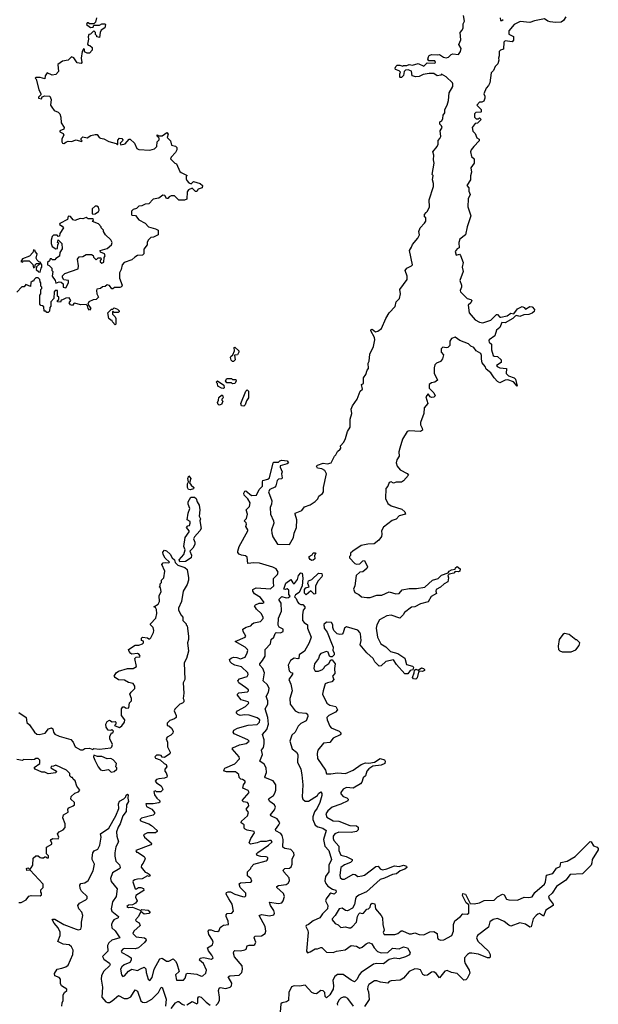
# Model space of a CAD drawing. Extents: x 2601477 to 2753313, y 449408 to 581029.
# Tile 24 of 203: x 2639281 to 2644457, y 480380 to 489188. Entities that reach past the tile are written whole.
import ezdxf

# ---------------------------------------------------------------- set-up
doc = ezdxf.new("R2010")
doc.units = 0

msp = doc.modelspace()

# ---------------------------------------------------------------- linework, layer by layer
at = {"layer": '0CON05XD'}
for points in [[(2639967.5, 489205), (2639960, 489165), (2639945, 489150), (2639905, 489150), (2639895, 489160), (2639885, 489160), (2639880, 489145), (2639915, 489120), (2639938.3, 489121.7), (2639945, 489140), (2639995, 489140), (2640015, 489150), (2640045, 489150), (2640050, 489145), (2640042.5, 489115), (2640010, 489095), (2640000, 489075), (2639995, 489030), (2639970, 489035), (2639970, 489045), (2639960, 489055), (2639960, 489075), (2639945, 489090), (2639915, 489060), (2639900, 489055), (2639892.5, 489035), (2639897.5, 489015), (2639888.3, 488968.3), (2639895, 488960), (2639908.3, 488958.3), (2639928.3, 488938.3), (2639930, 488915), (2639905, 488890), (2639885, 488890), (2639861.7, 488901.7), (2639860, 488925), (2639851.7, 488928.3), (2639840, 488905), (2639832.5, 488845), (2639836.7, 488805), (2639830, 488795), (2639795, 488802.5), (2639766.4, 488846.4), (2639745, 488857.5), (2639715, 488827.5), (2639665, 488817.5), (2639621.7, 488788.3), (2639627.5, 488725), (2639605, 488697.5), (2639570.7, 488690.7), (2639528.3, 488711.7), (2639510, 488685), (2639505, 488660), (2639465, 488672.5), (2639425, 488670), (2639420, 488665), (2639427.5, 488657.5), (2639452.5, 488565), (2639470, 488525), (2639470, 488515), (2639450, 488495), (2639450, 488485), (2639475, 488480), (2639481.7, 488498.3), (2639505, 488507.5), (2639550, 488505), (2639562.5, 488475), (2639557.5, 488425), (2639567.5, 488405), (2639590, 488375), (2639625, 488360), (2639640, 488345), (2639650, 488315), (2639653.3, 488265), (2639680, 488225), (2639675, 488210), (2639640, 488195), (2639640, 488185), (2639669.3, 488169.3), (2639677.5, 488155), (2639658.3, 488121.7), (2639657.5, 488095), (2639665, 488082.5), (2639675, 488080), (2639700, 488095), (2639715, 488102.5), (2639745, 488100), (2639785, 488112.5), (2639835, 488100), (2639840, 488105), (2639830, 488115), (2639830, 488125), (2639845, 488140), (2639885, 488132.5), (2639918.3, 488151.7), (2639955, 488162.5), (2639975, 488160), (2639993.3, 488133.3), (2640005, 488127.5), (2640035, 488122.5), (2640078.3, 488098.3), (2640145, 488080), (2640155, 488070), (2640160, 488075), (2640158.3, 488111.7), (2640175, 488127.5), (2640195, 488126.7), (2640202.5, 488115), (2640200, 488105), (2640180, 488085), (2640185, 488070), (2640225, 488077.5), (2640261.2, 488118.8), (2640269.3, 488119.3), (2640306.7, 488085), (2640330, 488035), (2640348.3, 488028.3), (2640445, 488020), (2640487, 488033), (2640507, 488053), (2640510, 488095), (2640530, 488115), (2640528.3, 488128.3), (2640510, 488145), (2640511.7, 488158.3), (2640525, 488150), (2640555, 488150), (2640598.3, 488178.3), (2640610, 488165), (2640600, 488135), (2640630, 488105), (2640640, 488065), (2640675, 488057.5), (2640687.5, 488045), (2640686.4, 488023.6), (2640675, 488000), (2640635, 487960), (2640630, 487945), (2640670, 487905), (2640685, 487900), (2640715, 487830), (2640725, 487820), (2640780, 487795), (2640770, 487785), (2640770, 487765), (2640775, 487750), (2640795, 487727.5), (2640815, 487720), (2640835, 487740), (2640895, 487723.3), (2640916.2, 487705), (2640913.3, 487685), (2640877, 487673), (2640865, 487650), (2640855, 487650), (2640825, 487680), (2640792.5, 487665), (2640780.7, 487649.3), (2640776.6, 487583.4), (2640755, 487573.1), (2640724.1, 487574.1), (2640704.3, 487574.3), (2640665, 487612.5), (2640635, 487613.8), (2640617.5, 487605), (2640605, 487590), (2640595, 487590), (2640580, 487615), (2640562.5, 487617.5), (2640525, 487592.5), (2640475, 487582.5), (2640435, 487540), (2640405, 487537.5), (2640375, 487522.5), (2640348.3, 487521.7), (2640325, 487500), (2640295, 487490), (2640280, 487475), (2640280, 487445), (2640285, 487440), (2640316.2, 487436.2), (2640347, 487397), (2640405, 487367.5), (2640433.9, 487333.9), (2640495, 487318.8), (2640520, 487305), (2640520, 487265), (2640477, 487243), (2640455, 487240), (2640430, 487215), (2640420, 487195), (2640420, 487175), (2640392.5, 487135), (2640392.5, 487095), (2640378.8, 487081.2), (2640335, 487077.5), (2640310, 487065), (2640285, 487040), (2640215, 487017.5), (2640197.5, 486995), (2640188.8, 486955), (2640173.8, 486925), (2640173.3, 486875), (2640196.7, 486815), (2640191.7, 486798.3), (2640177.7, 486792.3), (2640128.3, 486791.7), (2640115, 486780), (2640105, 486780), (2640085, 486810), (2640062.5, 486817.5), (2640045, 486802.5), (2640021.7, 486798.3), (2640005, 486782.5), (2639971.7, 486778.3), (2639967.5, 486765), (2639971.2, 486735), (2639987.5, 486705), (2639965.9, 486684.1), (2639938.3, 486681.7), (2639900, 486665), (2639890, 486645), (2639917.5, 486605), (2639905, 486590), (2639892.5, 486605), (2639888.3, 486628.3), (2639875, 486640), (2639825, 486637.5), (2639775, 486652.5), (2639765, 486650), (2639755, 486632.5), (2639735, 486637.5), (2639722.5, 486655), (2639740, 486675), (2639725, 486700), (2639693, 486697), (2639665, 486682.5)], [(2644166.2, 489215), (2644145, 489181.2), (2644125, 489166), (2644075, 489162.9), (2644025, 489167.8), (2644004.5, 489174.5), (2643975, 489196.2), (2643885, 489178.6), (2643845, 489164.3), (2643757.1, 489172.9), (2643703.8, 489145), (2643655, 489087.5), (2643655, 489060), (2643698.3, 489038.3), (2643697.5, 489005), (2643685, 488990), (2643625, 489000), (2643611.7, 488988.3), (2643610, 488925), (2643583.3, 488916.7), (2643570, 488905), (2643570, 488865), (2643562.5, 488845), (2643567.5, 488825), (2643557, 488793), (2643535, 488770), (2643520, 488735), (2643498.3, 488711.7), (2643487.5, 488625), (2643475, 488600), (2643452.5, 488575), (2643432.5, 488525), (2643442.5, 488505), (2643442.5, 488485), (2643431.7, 488458.3), (2643415, 488450), (2643395, 488450), (2643370, 488425), (2643410, 488385), (2643410, 488365), (2643405, 488360), (2643361.7, 488358.3), (2643350, 488345), (2643350, 488315), (2643365, 488300), (2643385, 488300), (2643395, 488310), (2643410, 488295), (2643377, 488263), (2643355, 488260), (2643327.5, 488225), (2643335, 488190), (2643355, 488170), (2643370.7, 488130.7), (2643390, 488120), (2643392.5, 488105), (2643342.5, 488055), (2643320, 488025), (2643313.8, 488006.2), (2643323.8, 487963.8), (2643346.7, 487945), (2643347.5, 487905), (2643317, 487863), (2643321.2, 487825), (2643313, 487793), (2643313, 487757), (2643280, 487705), (2643300, 487685), (2643297.5, 487655), (2643310, 487625), (2643291.2, 487585), (2643290, 487515), (2643317.5, 487435), (2643283.6, 487336.4), (2643267.5, 487265), (2643217.5, 487225), (2643210, 487195), (2643211.7, 487148.3), (2643195, 487140), (2643177.5, 487115), (2643185, 487082.5), (2643215, 487090), (2643225, 487080), (2643248, 487015), (2643240, 486975), (2643247.5, 486935), (2643216.7, 486855), (2643233.3, 486815), (2643233.3, 486795), (2643220, 486765), (2643225, 486752.5), (2643283.8, 486693.8), (2643315, 486686.7), (2643326.2, 486676.2), (2643317.5, 486655), (2643292.5, 486635), (2643302.5, 486565), (2643355, 486502.5), (2643395, 486482.5), (2643425, 486477.5), (2643495, 486501.2), (2643545, 486552.5), (2643555, 486550), (2643575, 486527.5), (2643585, 486527.5), (2643640, 486540), (2643675, 486563.8), (2643701.7, 486558.3), (2643735, 486603.3), (2643775, 486622.5), (2643792.5, 486615), (2643805, 486597.5), (2643845, 486621.4), (2643865, 486619.2), (2643885.9, 486595.9), (2643881.7, 486578.3), (2643865, 486564.3), (2643835, 486552.5), (2643790.7, 486549.3), (2643755.9, 486534.1), (2643725, 486542.5), (2643712.5, 486535), (2643692.5, 486515), (2643625, 486477.5), (2643595, 486480), (2643576.2, 486433.8), (2643545, 486410), (2643530.7, 486359.3), (2643480, 486325), (2643477.5, 486315), (2643480, 486305), (2643500, 486285), (2643500, 486235), (2643517.5, 486185), (2643525, 486177.5), (2643556.1, 486176.1), (2643587.5, 486145), (2643587, 486123), (2643547.5, 486095), (2643552.5, 486085), (2643575, 486074), (2643635, 486067.5), (2643632.5, 486022.5), (2643653, 486003), (2643703.6, 485983.6), (2643715, 485972.5), (2643730, 485910), (2643698.3, 485948.3), (2643646.4, 485966.4), (2643625, 485964.2), (2643575, 485940.8), (2643555, 485950.8), (2643524, 485985), (2643495, 486030), (2643455, 486063.3), (2643445, 486086.2), (2643418.8, 486118.8), (2643411.2, 486151.2), (2643413.3, 486185), (2643405, 486202.5), (2643365, 486227.5), (2643342.5, 486255), (2643317, 486267), (2643295, 486287.5), (2643218.3, 486318.3), (2643175, 486347.5), (2643143.3, 486336.7), (2643128.3, 486311.7), (2643130, 486275), (2643110, 486255), (2643095, 486252.5), (2643065, 486260), (2643050, 486245), (2643050, 486215), (2643071.7, 486191.7), (2643062.5, 486155), (2643045, 486130), (2643010, 486115), (2642995, 486100), (2642987.5, 486075), (2642987.5, 486025), (2643017, 485963), (2642995, 485946.7), (2642965, 485940), (2642942.5, 485925), (2642943.6, 485893.6), (2642985, 485850), (2642996, 485825), (2642985, 485811.2), (2642965, 485810), (2642952.5, 485815), (2642935, 485840), (2642912.5, 485815), (2642932.5, 485755), (2642900, 485715), (2642896.7, 485665), (2642866.7, 485585), (2642866.2, 485565), (2642881.2, 485535), (2642883.3, 485515), (2642865, 485503.8), (2642765, 485510), (2642747, 485503), (2642706.7, 485435), (2642680, 485355), (2642673.6, 485323.6), (2642676.4, 485283.6), (2642655, 485250), (2642650, 485225), (2642656.7, 485195), (2642685, 485161.2), (2642748.3, 485128.3), (2642760, 485115), (2642715.7, 485064.3), (2642695, 485050), (2642649.3, 485050.7), (2642625, 485042.5), (2642605, 485053.3), (2642585, 485047.5), (2642573.3, 485015), (2642556.7, 484995), (2642552, 484905), (2642575, 484860), (2642605, 484838.8), (2642698.9, 484808.9), (2642727.5, 484785), (2642732.5, 484765), (2642675, 484748.8), (2642648.3, 484721.7), (2642611.7, 484708.3), (2642535, 484647.5), (2642516.7, 484615), (2642521.2, 484585), (2642516.2, 484563.8), (2642495, 484532.5), (2642450.7, 484499.3), (2642395, 484496), (2642335, 484483.3), (2642260, 484435), (2642240, 484415), (2642240, 484395), (2642230, 484385), (2642230, 484375), (2642280, 484325), (2642295, 484317.5), (2642325, 484320), (2642351.7, 484348.3), (2642365, 484350), (2642391.2, 484295), (2642385, 484277.5), (2642367.3, 484262.7), (2642349.5, 484250.5), (2642324, 484246), (2642290, 484215), (2642280, 484125), (2642266.7, 484095), (2642277.5, 484065), (2642315, 484046), (2642337.5, 484025), (2642385, 484018.8), (2642415, 484020.8), (2642475, 484039.2), (2642519.7, 484040.3), (2642585, 484068.8), (2642645, 484051.2), (2642675, 484053.8), (2642703, 484087), (2642765, 484100), (2642830.5, 484099.5), (2642905, 484112), (2642975, 484173.8), (2643025, 484190), (2643055, 484220), (2643115, 484240), (2643123.3, 484255), (2643145, 484266.2), (2643175, 484272.5), (2643180, 484285), (2643195, 484296.7), (2643220, 484275), (2643216.7, 484255), (2643205, 484250), (2643177.5, 484252.5), (2643163.6, 484236.4), (2643121.7, 484228.3), (2643110, 484215), (2643117.5, 484195), (2643109.4, 484160.6), (2643077.7, 484142.3), (2643045, 484110.8), (2643005, 484090), (2643002.5, 484075), (2643010, 484055), (2642963, 484027), (2642935, 483981.2), (2642865, 483963.3), (2642815, 483936.7), (2642785, 483933.3), (2642722.5, 483885), (2642712.5, 483865), (2642680, 483835), (2642605, 483861.2), (2642565, 483856.2), (2642498.8, 483821.2), (2642474.3, 483775), (2642470, 483745), (2642481.4, 483665), (2642510, 483605), (2642557.3, 483577.3), (2642597.5, 483535), (2642665, 483518.6), (2642725, 483476), (2642741.1, 483421.1), (2642796.2, 483405), (2642803.3, 483395), (2642797.5, 483372.5), (2642772.5, 483365), (2642753.6, 483336.4), (2642726.4, 483336.4), (2642651.5, 483421.5), (2642623.3, 483463.3), (2642555, 483446), (2642515, 483408), (2642495.9, 483405.9), (2642456.7, 483445), (2642443.3, 483475), (2642386.7, 483525)], [(2642917.5, 487465), (2642930, 487475), (2642946.7, 487515), (2642943.6, 487576.4), (2642983, 487697), (2642983, 487723), (2642972.5, 487755), (2642980, 487795), (2642970, 487805), (2642990, 487905), (2642982.5, 487935), (2642986.7, 487975), (2642977.5, 488005), (2643015, 488052.5), (2643023.3, 488075), (2643023, 488107), (2643040, 488125), (2643047, 488143), (2643042.5, 488195), (2643060, 488225), (2643055, 488240), (2643040, 488255), (2643040, 488275), (2643057.5, 488285), (2643067.5, 488305), (2643070, 488335), (2643082.5, 488355), (2643082.5, 488385), (2643106.2, 488425), (2643117.5, 488465), (2643123.3, 488535), (2643155, 488590), (2643156.7, 488615), (2643152.5, 488625), (2643095, 488677.5), (2643055, 488700), (2643047, 488693), (2643015, 488687.5), (2642985, 488706.7), (2642945, 488708), (2642890.7, 488699.3), (2642855, 488680), (2642825, 488676.7), (2642792.5, 488685), (2642786.7, 488726.7), (2642755, 488740), (2642731.7, 488738.3), (2642720, 488725), (2642715, 488690), (2642695, 488670), (2642685, 488670), (2642680, 488675), (2642680, 488705), (2642688.3, 488718.3), (2642675, 488730), (2642641.7, 488741.7), (2642640, 488755), (2642645, 488770), (2642658.3, 488781.7), (2642681.7, 488781.7), (2642707.5, 488772.5), (2642715, 488780), (2642745, 488780), (2642765, 488787.5), (2642795, 488782.5), (2642845, 488797.5), (2642895, 488772.5), (2642925, 488802.5), (2642995, 488800), (2643000, 488805), (2642995, 488820), (2642941.7, 488821.7), (2642932.5, 488835), (2642937.5, 488855), (2642945, 488867.5), (2642965, 488876.7), (2643020, 488875), (2643035, 488877.5), (2643073.3, 488853.3), (2643095, 488847.5), (2643117, 488853), (2643141.7, 488878.3), (2643155, 488883.3), (2643205, 488877.5), (2643223.3, 488905), (2643229.3, 488929.3), (2643210, 488965), (2643227, 489007), (2643220, 489075), (2643240, 489095), (2643247.5, 489115), (2643248.3, 489151.7), (2643260, 489175), (2643250, 489225)], [(2643580, 489205), (2643581.7, 489181.7), (2643595, 489180), (2643605, 489190)], [(2639935, 487450), (2639955, 487452.5), (2639985, 487472.5), (2639992.5, 487485), (2639985, 487510), (2639971.7, 487521.7), (2639955, 487520), (2639930, 487495), (2639930, 487455), (2639935, 487450)], [(2640420, 481555), (2640448.3, 481538.3), (2640440, 481525), (2640425, 481530), (2640377.3, 481502.7), (2640335, 481501.2), (2640310, 481495), (2640297.5, 481485), (2640292.5, 481475), (2640315, 481413.3), (2640325, 481412.5), (2640345, 481426.7), (2640365, 481426.7), (2640390, 481415), (2640391.7, 481398.3), (2640320, 481355), (2640318.3, 481338.3), (2640332.5, 481305), (2640317.5, 481285), (2640289.3, 481270.7), (2640253.6, 481266.4), (2640240, 481255), (2640255, 481247.5), (2640289.3, 481249.3), (2640365, 481220), (2640375, 481227.5), (2640431.7, 481221.7), (2640448.3, 481208.3), (2640435, 481192.5), (2640395, 481186.7), (2640365, 481210), (2640343, 481167), (2640317.5, 481135), (2640322.5, 481125), (2640349.3, 481109.3), (2640357.5, 481085), (2640302.5, 481035), (2640293.3, 481015), (2640322.5, 480985), (2640396.4, 480976.4), (2640410, 480965), (2640412.5, 480955), (2640397.7, 480932.3), (2640345, 480886.7), (2640313, 480877), (2640215, 480878.8), (2640202.5, 480875), (2640190, 480855), (2640195, 480843.3), (2640252.5, 480815), (2640277.5, 480795), (2640277.5, 480775), (2640266.7, 480753.3), (2640215, 480733.3), (2640195, 480716.2), (2640183.8, 480695), (2640192.5, 480645), (2640205, 480630), (2640220, 480635), (2640253.6, 480676.4), (2640285, 480693.3), (2640335, 480682.5), (2640361.7, 480698.3), (2640395, 480712.5), (2640408.8, 480698.8), (2640412, 480665), (2640431.2, 480605), (2640445, 480592.5), (2640465, 480620), (2640483.3, 480695), (2640533.6, 480786.4), (2640555, 480792.5), (2640595, 480767.5), (2640615, 480767.5), (2640655, 480787.5), (2640676.1, 480766.1), (2640686.7, 480745), (2640706.7, 480675), (2640676.2, 480645), (2640685, 480597.5), (2640745, 480596.7), (2640760, 480615), (2640772.5, 480655), (2640785, 480660), (2640865, 480650), (2640905, 480632.5), (2640920, 480635), (2640945, 480660), (2640952.5, 480685), (2640925, 480746.7), (2640890, 480775), (2640896.7, 480793.3), (2640925, 480800), (2640996, 480784), (2641012.5, 480795), (2641000.7, 480820.7), (2640969.3, 480859.3), (2640960, 480885), (2641005, 480912.5), (2641012.5, 480935), (2641006.7, 480955), (2640973.3, 481005), (2640967.5, 481035), (2640975, 481047.5), (2640995, 481047.5), (2641025, 481033.3), (2641055, 481032.5), (2641065, 481040), (2641073.8, 481066.2), (2641085, 481077.5), (2641105, 481087.5), (2641150, 481095), (2641146.7, 481125), (2641127.5, 481165), (2641128.3, 481181.7), (2641138.3, 481191.7), (2641180, 481195), (2641192.5, 481215), (2641182.5, 481275), (2641153.3, 481325), (2641127.5, 481365), (2641130.7, 481379.3), (2641145, 481387.5), (2641166.4, 481386.4), (2641205, 481366.7), (2641275, 481343.8), (2641295, 481342.5), (2641305, 481350), (2641302.5, 481375), (2641252.5, 481425), (2641243, 481457), (2641255, 481467.5), (2641345, 481472.5), (2641358.3, 481481.7), (2641347.5, 481505), (2641318.3, 481528.3), (2641320, 481565), (2641350, 481595), (2641353, 481607), (2641375, 481632.5), (2641485, 481662.5), (2641495, 481670), (2641500, 481685), (2641500, 481695), (2641485, 481700), (2641437, 481703), (2641405, 481712.5), (2641400, 481725), (2641410.7, 481739.3), (2641506.7, 481805), (2641540, 481835), (2641530, 481845), (2641515, 481845.8), (2641485, 481836.2), (2641435, 481835.8), (2641405, 481823.8), (2641345, 481813.3), (2641332.5, 481825), (2641348, 481865), (2641382.5, 481915), (2641377.5, 481925), (2641365, 481930), (2641315, 481937.5), (2641297, 481947), (2641290, 481955), (2641290, 481985), (2641262.5, 482005), (2641265, 482020), (2641320, 482065), (2641327.5, 482095), (2641307.5, 482125), (2641330, 482155), (2641326.7, 482175), (2641317.5, 482185), (2641283, 482193), (2641270, 482205), (2641332.5, 482275), (2641325, 482292.5), (2641277.5, 482315), (2641283.3, 482345), (2641297.5, 482365), (2641296.7, 482375), (2641275, 482390), (2641260, 482395), (2641245, 482410), (2641240, 482435), (2641210.7, 482460.7), (2641130.5, 482460.5), (2641112.5, 482465), (2641106.7, 482475), (2641116.4, 482493.6), (2641205, 482532), (2641247.5, 482575), (2641243.3, 482595), (2641182.5, 482665), (2641187.5, 482675), (2641247.7, 482702.3), (2641307.8, 482712.2), (2641332.5, 482735), (2641322.5, 482745), (2641199.4, 482799.4), (2641190, 482815), (2641198.1, 482831.9), (2641230.6, 482849.4), (2641325, 482876), (2641405, 482882.9), (2641427.1, 482905), (2641428, 482925), (2641405, 482942), (2641334.3, 482965.7), (2641295, 482969.4), (2641253.2, 482963.2), (2641232.4, 482972.4), (2641221.2, 482985), (2641220, 482995), (2641228.8, 483005), (2641300, 483045), (2641330, 483075), (2641325, 483086), (2641263.6, 483103.6), (2641228.8, 483145), (2641230, 483155), (2641242.7, 483167.3), (2641317.5, 483175), (2641326.7, 483185), (2641326.7, 483195), (2641300, 483215), (2641241.2, 483255), (2641233.8, 483275), (2641248.7, 483291.3), (2641315, 483313.3), (2641325, 483330), (2641323.3, 483345), (2641265, 483398.8), (2641205, 483414.4), (2641179.6, 483429.6), (2641162.5, 483445), (2641158, 483465), (2641171.8, 483478.2), (2641195, 483485.6), (2641223.6, 483483.6), (2641255, 483470), (2641296.7, 483485), (2641316.7, 483525), (2641323.3, 483545), (2641320, 483555), (2641296.7, 483575), (2641210, 483625), (2641296.7, 483663.3), (2641305, 483672.5), (2641280, 483715), (2641277.5, 483735), (2641306.9, 483753.1), (2641350, 483765), (2641362.5, 483785), (2641376.4, 483793.6), (2641435, 483804), (2641458.8, 483831.2), (2641458, 483845), (2641442, 483875), (2641398, 483915), (2641380, 483945), (2641390, 483955), (2641422.2, 483967.8), (2641455, 483968.8), (2641467.5, 483975), (2641435, 484018.8), (2641382.2, 484052.2), (2641368, 484075), (2641368, 484092), (2641395, 484107.1), (2641525, 484096.2), (2641553.8, 484125), (2641550, 484155), (2641550.9, 484189.1), (2641586.2, 484225), (2641593.8, 484245), (2641576, 484275), (2641545, 484290.8), (2641425, 484326), (2641375, 484328.8), (2641323, 484323), (2641315, 484380), (2641301.7, 484391.7), (2641265, 484397.5), (2641245, 484407.5), (2641233, 484423), (2641232.5, 484435), (2641243.3, 484476.7), (2641322.5, 484615), (2641322.5, 484625), (2641302.5, 484655), (2641310, 484675), (2641307, 484687), (2641290, 484705), (2641310, 484725), (2641317.5, 484765), (2641307.5, 484805), (2641336.7, 484835), (2641342.5, 484865), (2641320.7, 484900.7), (2641290, 484935), (2641287, 484953), (2641295, 484970), (2641305, 484972.5), (2641355, 484932.5), (2641400, 484935), (2641423.9, 484986.1), (2641453.3, 485015), (2641452.5, 485055), (2641457.5, 485065), (2641501.7, 485078.3), (2641515, 485090), (2641547, 485223), (2641555, 485230), (2641595, 485230), (2641607.5, 485242.5), (2641625, 485246.7), (2641675, 485243.3), (2641686.2, 485225), (2641675, 485213.8), (2641611.7, 485198.3), (2641610, 485185), (2641627.5, 485145), (2641622.5, 485125), (2641629.3, 485090.7), (2641625, 485082.5), (2641595, 485077.5), (2641583.9, 485066.1), (2641571.7, 485018.3), (2641563, 485007), (2641520, 484985), (2641507.5, 484965), (2641536, 484885), (2641534, 484855), (2641522.5, 484825), (2641524.2, 484765), (2641552.5, 484705), (2641555.8, 484685), (2641534.4, 484625), (2641535.8, 484595.8), (2641545, 484562.5), (2641586.4, 484496.4), (2641695, 484492.5), (2641731.2, 484555), (2641736.7, 484595), (2641756, 484645), (2641759.2, 484715), (2641743.8, 484765), (2641746.4, 484773.6), (2641803.6, 484796.4), (2641830, 484830), (2641880.7, 484849.3), (2641925, 484877.5), (2641948.3, 484901.7), (2641956.7, 484925), (2641989.5, 484950.5), (2641997.5, 484965), (2641998.8, 485005), (2642026.4, 485126.4), (2642010, 485155), (2641985, 485170), (2641946.4, 485176.4), (2641936.7, 485195), (2641945, 485203.3), (2641995, 485220), (2642035, 485214.3), (2642066.7, 485225), (2642096, 485284), (2642110, 485295), (2642124.2, 485325.8), (2642146.7, 485345), (2642152.5, 485355), (2642150, 485375), (2642180.7, 485409.3), (2642195, 485442.5), (2642212.5, 485505), (2642236.1, 485543.9), (2642236.2, 485615), (2642253.3, 485665), (2642246.7, 485705), (2642258.8, 485735), (2642300, 485795), (2642327.5, 485865), (2642347, 485883), (2642340, 485925), (2642357.5, 485935), (2642357.5, 485985), (2642377, 486013), (2642388.3, 486051.7), (2642401.7, 486068.3), (2642397.5, 486115), (2642407.5, 486135), (2642413.6, 486196.4), (2642446.4, 486263.6), (2642456.7, 486325), (2642455.9, 486345.9), (2642422.5, 486405), (2642422.5, 486415), (2642435, 486420), (2642465, 486397.5), (2642485, 486403.3), (2642517.5, 486425), (2642557.5, 486515), (2642587.5, 486565), (2642638.3, 486621.7), (2642650, 486665), (2642677, 486693), (2642687, 486737), (2642682.5, 486775), (2642746.7, 486865), (2642746.7, 486895), (2642728.6, 486945), (2642744.7, 486965.3), (2642786.2, 486985), (2642794, 486995), (2642767.5, 487125), (2642787, 487153), (2642793.9, 487176.1), (2642842.5, 487235), (2642857.5, 487265), (2642852.5, 487295), (2642863, 487327), (2642903, 487367), (2642912.5, 487385), (2642912.5, 487415), (2642902.5, 487425), (2642902.5, 487445), (2642917.5, 487465)], [(2639695, 486790), (2639717.5, 486835), (2639717.5, 486855), (2639675, 486860), (2639663, 486883), (2639663, 486897), (2639685, 486917.5), (2639805, 486960), (2639807.5, 486985), (2639797.5, 487045), (2639813.9, 487066.1), (2639845, 487070), (2639875, 487087.5), (2639925, 487087.5), (2639938.3, 487078.3), (2639940, 487065), (2639965, 487040), (2639983, 487057), (2640007, 487057), (2640010, 487045), (2640000, 487035), (2640001.7, 487021.7), (2640015, 487010), (2640035, 487020), (2640038.3, 487061.7), (2640047, 487077), (2640040, 487095), (2640005, 487110), (2640000, 487125), (2640065, 487142.5), (2640102.5, 487175), (2640107.5, 487195), (2640095, 487220), (2640047.5, 487265), (2640030, 487295), (2640030, 487305), (2640010, 487325), (2640010, 487335), (2639985, 487362.5), (2639931.7, 487381.7), (2639940, 487395), (2639938.3, 487408.3), (2639895, 487407.5), (2639875, 487420), (2639845, 487406.7), (2639820.7, 487409.3), (2639775, 487391.2), (2639758.3, 487398.3), (2639735, 487427.5), (2639715, 487430), (2639708.3, 487401.7), (2639640, 487365), (2639637.5, 487355), (2639661.7, 487341.7), (2639672.5, 487325), (2639640, 487275), (2639638.3, 487251.7), (2639625, 487250), (2639615, 487260), (2639585, 487260), (2639571.7, 487248.3), (2639562.5, 487215), (2639563, 487187), (2639570.7, 487160.7), (2639605, 487140), (2639618.3, 487141.7), (2639623, 487177), (2639630, 487185), (2639620, 487195), (2639625, 487220), (2639657, 487187), (2639661.7, 487138.3), (2639640, 487105), (2639638.3, 487071.7), (2639605, 487052.5), (2639595, 487040), (2639575, 487040), (2639565, 487050), (2639555, 487050), (2639548.3, 487031.7), (2639530, 487015), (2639530, 486995), (2639545, 486990), (2639570, 486965), (2639570, 486945), (2639577.5, 486935), (2639573, 486893), (2639600, 486855), (2639605, 486830), (2639635, 486842.5), (2639651.7, 486841.7), (2639670, 486825), (2639670, 486795), (2639695, 486790)], [(2639465, 486930), (2639473, 486967), (2639480, 486975), (2639480, 486995), (2639465, 487020), (2639451.7, 487021.7), (2639436.4, 487036.4), (2639430, 487055), (2639437.5, 487095), (2639420, 487115), (2639420, 487125), (2639405, 487130), (2639400, 487105), (2639368.3, 487071.7), (2639305, 487050), (2639290, 487025), (2639305, 487020), (2639315, 487030), (2639365, 487030), (2639398.3, 486998.3), (2639405, 486970), (2639418.3, 486981.7), (2639420, 486995), (2639431.7, 487008.3), (2639458.3, 487008.3), (2639458.3, 487001.7), (2639431.7, 486978.3), (2639430, 486955), (2639451.7, 486931.7), (2639465, 486930)], [(2639665, 486682.5), (2639651.7, 486678.3), (2639645, 486662.5), (2639620, 486665), (2639620, 486675), (2639630, 486685), (2639630, 486705), (2639620, 486715), (2639620, 486765), (2639600, 486765), (2639590, 486755), (2639587, 486693), (2639560, 486665), (2639560, 486625), (2639550, 486615), (2639548.3, 486581.7), (2639535, 486570), (2639525, 486570), (2639515, 486580), (2639500, 486580), (2639498.3, 486618.3), (2639485, 486630), (2639471.7, 486631.7), (2639460, 486645), (2639460, 486725), (2639470, 486735), (2639470, 486775), (2639480, 486785), (2639480, 486795), (2639470, 486805), (2639470, 486835), (2639463, 486843), (2639460, 486865), (2639445, 486880), (2639425, 486880), (2639410, 486865), (2639405, 486850), (2639395, 486850), (2639381.7, 486838.3), (2639378.3, 486801.7), (2639335, 486820), (2639320, 486800), (2639301.7, 486798.3), (2639255, 486750)], [(2640135, 486460), (2640110, 486485), (2640108.3, 486498.3), (2640095, 486500), (2640077.5, 486515), (2640070, 486565), (2640101.7, 486598.3), (2640115, 486600), (2640125, 486610), (2640155, 486600), (2640170, 486585), (2640170, 486575), (2640161.7, 486568.3), (2640125, 486570), (2640115, 486580), (2640110, 486575), (2640110, 486555), (2640135, 486530), (2640140, 486515), (2640140, 486465), (2640135, 486460)], [(2641195, 486130), (2641185, 486130), (2641171.7, 486141.7), (2641167.5, 486165), (2641170, 486175), (2641188.3, 486191.7), (2641202.5, 486225), (2641200, 486255), (2641205, 486260), (2641240, 486225), (2641240, 486215), (2641228.3, 486191.7), (2641201.7, 486188.3), (2641210, 486145), (2641195, 486130)], [(2641105, 485890), (2641085, 485892.5), (2641055, 485910), (2641050, 485935), (2641040, 485945), (2641051.7, 485958.3), (2641108.3, 485918.3), (2641110, 485895), (2641105, 485890)], [(2641185, 485930), (2641175, 485940), (2641135, 485940), (2641123, 485957), (2641135, 485980), (2641175, 485980), (2641185, 485970), (2641215, 485970), (2641217.5, 485955), (2641205, 485932.5), (2641185, 485930)], [(2641285, 485731.2), (2641264.1, 485734.1), (2641258.8, 485755), (2641303.3, 485865), (2641315, 485876.7), (2641328.8, 485865), (2641328, 485805), (2641310.6, 485779.4), (2641297, 485743), (2641285, 485731.2)], [(2641065, 485740), (2641057.5, 485745), (2641050, 485765), (2641060, 485785), (2641061.7, 485808.3), (2641085, 485830), (2641095, 485830), (2641100, 485805), (2641090, 485795), (2641090, 485785), (2641097.5, 485775), (2641085, 485747.5), (2641075, 485743.3), (2641065, 485740)], [(2640805, 484982.5), (2640790, 484985), (2640782.5, 485005), (2640783.3, 485035), (2640792.5, 485055), (2640783.8, 485085), (2640795, 485107.5), (2640812.5, 485085), (2640800, 485045), (2640813.6, 485023.6), (2640840, 485005), (2640837, 484993), (2640805, 484982.5)], [(2640715, 484340), (2640707.5, 484355), (2640748, 484405), (2640760, 484445), (2640750, 484475), (2640760, 484555), (2640797, 484607), (2640797, 484617), (2640772.5, 484645), (2640785, 484660), (2640800, 484665), (2640807.5, 484685), (2640805, 484700), (2640780, 484715), (2640787.5, 484775), (2640802.5, 484815), (2640787.5, 484855), (2640787.5, 484875), (2640813.3, 484916.7), (2640845, 484917.5), (2640860, 484905), (2640867.5, 484875), (2640886.2, 484845), (2640891.2, 484805), (2640887, 484747), (2640897, 484723), (2640893.3, 484705), (2640903, 484637), (2640892.5, 484615), (2640845, 484562.5), (2640836.7, 484545), (2640847.5, 484515), (2640846.7, 484495), (2640828.8, 484461.2), (2640802.5, 484435), (2640818.3, 484398.3), (2640816.2, 484373.8), (2640765, 484342.5), (2640715, 484340)], [(2639275, 482990), (2639340, 482945), (2639345, 482900), (2639369.3, 482879.3), (2639412.5, 482815), (2639435, 482797.5), (2639455, 482793.3), (2639510, 482805), (2639540, 482845), (2639565, 482852.5), (2639577.5, 482845), (2639582.5, 482815), (2639595, 482796.7), (2639635, 482778.8), (2639738.6, 482748.6), (2639758.8, 482725), (2639777.5, 482685), (2639825, 482657.5), (2639845, 482657.5), (2639865, 482670), (2639905, 482672.5), (2639935, 482660), (2639945, 482667.5), (2639995, 482662.5), (2640095.8, 482674.2), (2640106.7, 482685), (2640110, 482705), (2640087.5, 482755), (2640087.5, 482775), (2640101.7, 482808.3), (2640115, 482810), (2640120, 482825), (2640105, 482840), (2640095, 482830), (2640073.6, 482833.6), (2640055, 482860), (2640052.5, 482885), (2640065, 482910), (2640085, 482922.5), (2640108.3, 482908.3), (2640135, 482910), (2640140, 482905), (2640140, 482885), (2640130, 482875), (2640135, 482870), (2640175, 482857.5), (2640195, 482870), (2640217.5, 482905), (2640222.5, 482925), (2640193, 482963), (2640192.5, 483025), (2640205, 483040), (2640215, 483042.5), (2640235, 483030), (2640258.3, 483031.7), (2640263, 483077), (2640280, 483095), (2640280, 483115), (2640267.5, 483155), (2640277, 483173), (2640310, 483205), (2640310, 483225), (2640295, 483250), (2640255, 483260), (2640219.3, 483279.3), (2640165, 483283.3), (2640133.8, 483303.8), (2640127.5, 483315), (2640145, 483346.7), (2640165, 483360), (2640245, 483383.8), (2640295, 483383.3), (2640327, 483403), (2640310, 483475), (2640323, 483487), (2640355, 483490), (2640357.5, 483495), (2640349.3, 483509.3), (2640335, 483517.5), (2640285, 483512.5), (2640275, 483517.5), (2640260, 483535), (2640253.3, 483555), (2640315, 483593.3), (2640346.4, 483593.6), (2640380, 483605), (2640390, 483615), (2640388.3, 483628.3), (2640370, 483635), (2640370, 483655), (2640380, 483665), (2640425, 483660), (2640435, 483650), (2640445, 483650), (2640455, 483660), (2640477.5, 483705), (2640480, 483725), (2640475, 483750), (2640450, 483775), (2640450, 483785), (2640500, 483835), (2640507.5, 483875), (2640503.6, 483913.6), (2640495, 483930), (2640482.5, 483935), (2640519.3, 483960.7), (2640532.5, 483985), (2640527.5, 484035), (2640546.4, 484073.6), (2640540, 484105), (2640530, 484115), (2640537, 484123), (2640538.3, 484141.7), (2640550, 484155), (2640550, 484175), (2640570, 484195), (2640578.8, 484255), (2640552.5, 484315), (2640565, 484328.8), (2640585, 484333.3), (2640615, 484330), (2640620, 484335), (2640581.2, 484371.2), (2640564.2, 484404.2), (2640562, 484425), (2640575, 484443.3), (2640595.6, 484435.6), (2640625.7, 484405.7), (2640644, 484374), (2640666.7, 484355), (2640672.5, 484332.5), (2640695, 484310), (2640758.8, 484288.8), (2640779.3, 484269.3), (2640792.5, 484195), (2640792.5, 484175), (2640780, 484135), (2640742.5, 484075), (2640727.5, 483985), (2640702.5, 483925), (2640702.5, 483905), (2640725, 483860), (2640740, 483845), (2640740, 483815), (2640770, 483785), (2640770, 483775), (2640780, 483765), (2640792.5, 483675), (2640792.5, 483645), (2640782.5, 483615), (2640791.7, 483538.3), (2640772.5, 483475), (2640752.5, 483435), (2640757.5, 483285), (2640742.5, 483255), (2640750, 483165), (2640742.5, 483115), (2640750, 483105), (2640750, 483085), (2640737, 483073), (2640713.6, 483066.4), (2640668.3, 483021.7), (2640662.5, 483005), (2640680, 482965), (2640680, 482945), (2640667, 482933), (2640625, 482920), (2640600, 482895), (2640600, 482875), (2640615, 482870), (2640639.3, 482849.3), (2640652.5, 482825), (2640650, 482805), (2640633, 482787), (2640600.7, 482769.3), (2640592.5, 482755), (2640602.5, 482725), (2640602.5, 482685), (2640627, 482637), (2640625, 482620), (2640575, 482587.5), (2640555, 482590), (2640547.5, 482605), (2640530.5, 482610.5), (2640505, 482608.1), (2640488.8, 482595), (2640495, 482581.2), (2640538.8, 482568.8), (2640573.6, 482533.6), (2640590, 482525), (2640597.5, 482505), (2640580, 482485), (2640580, 482465), (2640591.7, 482451.7), (2640600, 482425), (2640596.4, 482413.6), (2640575, 482402.5), (2640525, 482397.5), (2640505, 482390), (2640493.6, 482376.4), (2640505, 482362.5), (2640547.5, 482335), (2640562.5, 482305), (2640560, 482295), (2640545, 482282.5), (2640505, 482282.5), (2640495, 482290), (2640480, 482285), (2640487.5, 482255), (2640507.5, 482225), (2640535, 482200), (2640535, 482190), (2640527, 482183), (2640475, 482173.3), (2640410, 482175), (2640415, 482150), (2640462.5, 482125), (2640487.5, 482095), (2640487, 482083), (2640475, 482072.5), (2640370, 482045), (2640360, 482035), (2640360, 482025), (2640377.5, 482015), (2640435.9, 481995.9), (2640461.2, 481981.2), (2640510, 481935), (2640510, 481925), (2640496.4, 481913.6), (2640425, 481914.2), (2640390, 481895), (2640398, 481875), (2640457.5, 481825), (2640460, 481815), (2640453, 481807), (2640320, 481755), (2640325, 481740), (2640335, 481740), (2640393.6, 481703.6), (2640402.5, 481685), (2640400, 481675), (2640387.1, 481642.9), (2640370, 481625), (2640367, 481607), (2640405, 481562.5), (2640420, 481555)], [(2641895, 484350), (2641880.7, 484360.7), (2641870, 484375), (2641870, 484385), (2641898.3, 484401.7), (2641905, 484420), (2641925, 484420), (2641930, 484415), (2641917.5, 484395), (2641922.5, 484365), (2641905, 484352.5), (2641895, 484350)], [(2641035, 480370.6), (2641053, 480387), (2641067.3, 480415), (2641069.1, 480445), (2641058.6, 480505), (2641064.4, 480525.6), (2641075, 480530), (2641125, 480520.6), (2641165, 480534.3), (2641175, 480546.7), (2641178.3, 480568.3), (2641146.7, 480625), (2641160, 480635), (2641245, 480641.5), (2641267.3, 480665), (2641274.6, 480695), (2641270.6, 480725), (2641202, 480805), (2641193.6, 480836.4), (2641196.4, 480853.6), (2641207, 480863), (2641255, 480858), (2641295, 480866.2), (2641306, 480875), (2641315.8, 480904.2), (2641335, 480910.8), (2641375, 480910), (2641385, 480916.2), (2641392.9, 480935), (2641378, 480975), (2641385, 480991.2), (2641444.2, 480994.2), (2641475.7, 481015), (2641483.1, 481035), (2641475.6, 481075), (2641424.2, 481175.8), (2641445, 481183.8), (2641515, 481172.9), (2641555, 481180), (2641559.2, 481195), (2641555, 481220), (2641524.3, 481265), (2641517, 481293), (2641595, 481282.9), (2641625, 481287.5), (2641639.2, 481305), (2641649.2, 481345), (2641640.4, 481370.4), (2641580, 481425), (2641580, 481435), (2641595.8, 481444.2), (2641665, 481453.1), (2641681.4, 481465), (2641693.3, 481485), (2641691.1, 481511.1), (2641642.5, 481565), (2641639.3, 481580.7), (2641652.5, 481595), (2641695, 481598.6), (2641709.6, 481610.4), (2641717.3, 481635), (2641718.9, 481681.1), (2641735.5, 481715), (2641734.4, 481735), (2641705.3, 481765.3), (2641652.5, 481775), (2641636.2, 481785), (2641638.5, 481855), (2641630, 481890), (2641617.7, 481907.7), (2641571.5, 481931.5), (2641569.2, 481945), (2641600.6, 481985), (2641606.9, 482005), (2641585, 482039.4), (2641526.1, 482066.1), (2641524, 482075), (2641559.5, 482120.5), (2641568.1, 482145), (2641559.2, 482165), (2641518.8, 482195), (2641508, 482215), (2641515, 482225.8), (2641550.9, 482249.1), (2641562.2, 482267.8), (2641572.2, 482295), (2641572.8, 482342.8), (2641548.9, 482378.9), (2641478.8, 482405), (2641473.8, 482415), (2641490, 482455), (2641487.3, 482495), (2641467.9, 482527.9), (2641428.8, 482555), (2641452, 482615), (2641443.8, 482655), (2641461.3, 482678.7), (2641468.7, 482711.3), (2641467.7, 482745), (2641453.8, 482795), (2641492.4, 482837.6), (2641505.5, 482885.5), (2641499.5, 482945), (2641476.2, 483025), (2641500, 483065), (2641501.2, 483095), (2641486.2, 483135), (2641507.6, 483172.4), (2641512.5, 483205), (2641498.9, 483238.9), (2641460, 483275), (2641470, 483345), (2641455, 483383.3), (2641430, 483415), (2641430, 483425), (2641452.7, 483457.3), (2641475.6, 483494.4), (2641476.2, 483555), (2641524.4, 483605.6), (2641531.2, 483645), (2641553.3, 483665), (2641565, 483697.5), (2641575, 483707.5), (2641615, 483702.5), (2641637.5, 483715), (2641637.5, 483735), (2641603.6, 483753.6), (2641592.3, 483772.3), (2641596.2, 483835), (2641623.9, 483896.1), (2641619.3, 483969.3), (2641603.3, 483995), (2641603.3, 484005), (2641625, 484027.5), (2641665, 484017.5), (2641685, 484020), (2641700, 484030), (2641690, 484045), (2641690, 484085), (2641675, 484097.5), (2641655, 484090), (2641643.6, 484093.6), (2641662.3, 484147.7), (2641705, 484180), (2641725, 484150), (2641733, 484143), (2641740, 484145), (2641765, 484180), (2641773.9, 484216.1), (2641795, 484240), (2641807, 484237), (2641813, 484193), (2641807, 484123), (2641780, 484065), (2641747, 484043), (2641740, 484025), (2641755, 484010), (2641765, 483980), (2641777, 483967), (2641795, 483957.5), (2641815, 483957.5), (2641832.5, 483935), (2641832.5, 483925), (2641816.7, 483905), (2641810, 483865), (2641811.2, 483815), (2641825.6, 483795.6), (2641856.2, 483775), (2641856.2, 483745), (2641889.2, 483665), (2641870, 483615), (2641829.7, 483540.3), (2641782.1, 483507.9), (2641779.2, 483475), (2641769.1, 483470.9), (2641737, 483477), (2641703.2, 483456.8), (2641682.5, 483415), (2641692.1, 483362.1), (2641705, 483348), (2641720, 483345), (2641720, 483335), (2641688, 483285), (2641706, 483245), (2641717.5, 483185), (2641697.1, 483115), (2641701.9, 483065), (2641745, 483006), (2641775, 482990.8), (2641845, 482986.2), (2641855.6, 482975.6), (2641858.8, 482955), (2641843, 482917), (2641795, 482893.8), (2641771.1, 482868.9), (2641744.1, 482815.9), (2641715, 482787.5), (2641698.9, 482735), (2641718.8, 482665), (2641756.7, 482635), (2641768, 482615), (2641766.2, 482545), (2641795.8, 482485), (2641803.6, 482433.6), (2641812.7, 482345), (2641808.8, 482235), (2641814.4, 482215), (2641835, 482197.1), (2641865, 482196.9), (2641945, 482247.5), (2641955, 482267.5), (2641975, 482282.5), (2641983.3, 482265), (2641983, 482247), (2641965.3, 482184.7), (2641941.9, 482135), (2641917.8, 482102.2), (2641903.2, 482056.8), (2641903.1, 482035), (2641925, 481984.2), (2641948.5, 481968.5), (2641993.3, 481955), (2642021.2, 481935), (2641998.8, 481855), (2642011.4, 481795), (2642046.2, 481755), (2642070.8, 481675), (2642045.6, 481624.4), (2642047.1, 481565), (2642016.9, 481525), (2642011.1, 481485), (2642020.4, 481460.4), (2642037.9, 481437.9), (2642080.3, 481410.3), (2642110, 481400), (2642113.3, 481385), (2642095, 481364.2), (2642065, 481374), (2642055, 481369.2), (2642023.3, 481325), (2642016.7, 481305), (2642038, 481265), (2642034.2, 481235), (2641989.8, 481190.2), (2641965, 481152.5), (2641905, 481126), (2641865, 481093.8), (2641842.5, 481085), (2641840, 481075), (2641859.8, 481039.8), (2641862.6, 481022.6), (2641846.4, 480856.4), (2641855, 480840), (2641880.3, 480849.7), (2641925, 480876.7), (2641945, 480876.7), (2641975, 480890), (2641985, 480887.5), (2642025, 480847.1), (2642085, 480842.9), (2642115, 480857.1), (2642191.7, 480868.3), (2642245, 480906.2), (2642295, 480900), (2642325, 480883.3), (2642345, 480891.2), (2642378.8, 480921.2), (2642405, 480932), (2642430.9, 480920.9), (2642452.5, 480885), (2642482, 480852), (2642515, 480839.5), (2642575, 480843.1), (2642615, 480881.2), (2642675, 480876.2), (2642715, 480893.3), (2642750, 480885), (2642773.8, 480845), (2642766.9, 480823.1), (2642732.5, 480805), (2642675, 480786.7), (2642635, 480792.5), (2642585, 480782), (2642535, 480743.8), (2642475.8, 480745.8), (2642445, 480739.2), (2642335.6, 480664.4), (2642317.3, 480642.7), (2642301.2, 480605), (2642275, 480582.5), (2642245, 480596.7), (2642175, 480645.7), (2642125, 480645.8), (2642100.7, 480629.3), (2642082.5, 480595), (2642088.9, 480545), (2642085.6, 480514.4), (2642055, 480463.8), (2642025, 480437.5), (2642015, 480450), (2642010, 480485), (2641995, 480500), (2641975, 480503.3), (2641937.5, 480475), (2641915, 480475.8), (2641895, 480486), (2641835, 480552.9), (2641785, 480542.1), (2641735, 480544.5), (2641713.2, 480536.8), (2641690, 480485), (2641684.4, 480415), (2641666.9, 480403.1), (2641628, 480395), (2641617.5, 480385), (2641608.1, 480275)], [(2641845, 484042.5), (2641828.3, 484058.3), (2641828.3, 484091.7), (2641840, 484105), (2641870, 484115), (2641857.5, 484145), (2641865, 484170), (2641895, 484180), (2641955, 484237.5), (2641983, 484233), (2641987.5, 484215), (2641982.5, 484205), (2641951.2, 484168.8), (2641927.5, 484125), (2641928.3, 484051.7), (2641915, 484050), (2641885, 484080), (2641845, 484042.5)], [(2642386.7, 483525), (2642327.5, 483595), (2642336.2, 483635), (2642328.8, 483695), (2642325, 483706.7), (2642305, 483726.7), (2642205, 483756.2), (2642186.7, 483745), (2642175, 483702.5), (2642165, 483692.5), (2642145, 483687.5), (2642120, 483695), (2642092.5, 483725), (2642080.7, 483750.7), (2642082.5, 483775), (2642070, 483795), (2642025, 483800), (2642003, 483777), (2642003.3, 483745), (2642030.7, 483710.7), (2642071.7, 483611.7), (2642083.8, 483575), (2642083.3, 483545), (2642093.3, 483525), (2642093, 483507), (2642075, 483487.5), (2642065, 483487.5), (2642052.5, 483495), (2642039.3, 483529.3), (2642025, 483536.2), (2641975, 483517.5), (2641962.5, 483505), (2641953.3, 483475), (2641917.5, 483425), (2641912.5, 483385), (2641925, 483360), (2641955, 483360), (2641990, 483375), (2642005, 483390), (2642010, 483405), (2642045, 483430), (2642065, 483462.5), (2642075, 483462.5), (2642103.3, 483425), (2642096.7, 483385), (2642099.3, 483340.7), (2642080, 483315), (2642092.5, 483285), (2642072.5, 483265), (2642033, 483257), (2642014.2, 483245.8), (2641994.3, 483185.7), (2641990.8, 483155), (2642027.5, 483075), (2642055, 483056.2), (2642110, 483045), (2642123.3, 483015), (2642106.7, 482995), (2642045, 482963.3), (2642028.8, 482945), (2642031.2, 482925), (2642055, 482867.5), (2642067.5, 482855), (2642137.5, 482825), (2642156.7, 482805), (2642148.3, 482791.7), (2642085, 482761.2), (2642055, 482722.5), (2641997.5, 482715), (2641947.5, 482655), (2641941.2, 482625), (2641945, 482580), (2642015.7, 482475.7), (2642025, 482442.5), (2642065, 482442.2), (2642125, 482452.2), (2642195.8, 482445.8), (2642263.8, 482475), (2642335, 482524.3), (2642375, 482539.2), (2642405, 482536.2), (2642455, 482546.9), (2642505, 482580), (2642545, 482567.5), (2642550, 482555), (2642547.5, 482535), (2642515, 482518.8), (2642438.8, 482511.2), (2642405, 482488), (2642387.5, 482465), (2642375.7, 482424.3), (2642353.8, 482405), (2642342.5, 482367.5), (2642328.6, 482351.4), (2642265, 482314), (2642205, 482318.6), (2642173.8, 482305), (2642153.8, 482275), (2642154.1, 482264.1), (2642175, 482238.8), (2642207.1, 482227.1), (2642220, 482215), (2642215, 482200), (2642155, 482170), (2642075.6, 482144.4), (2642038.3, 482111.7), (2642019.2, 482085), (2642028.8, 482055), (2642085, 482022.7), (2642135, 482018.9), (2642235, 481980), (2642295, 481975.8), (2642309.2, 481965), (2642307.6, 481942.4), (2642294.4, 481925.6), (2642245, 481916.7), (2642135, 481920.9), (2642100.8, 481905), (2642085.6, 481885), (2642084.4, 481865), (2642091.9, 481845), (2642136.2, 481796.2), (2642135.6, 481755), (2642155, 481715.8), (2642201.2, 481701.2), (2642254, 481675), (2642254.2, 481665), (2642239.8, 481650.2), (2642185, 481626.7), (2642152.9, 481605), (2642144.4, 481534.4), (2642147.5, 481515), (2642165, 481501.1), (2642185, 481498.9), (2642265, 481543.1), (2642280.6, 481540.6), (2642305, 481524.2), (2642345, 481528.6), (2642365, 481536.9), (2642467.5, 481612.5), (2642487, 481617), (2642505, 481592.5), (2642525, 481584.2), (2642565, 481590.8), (2642635, 481619.4), (2642675.8, 481614.2), (2642715.6, 481625.6), (2642742.5, 481615), (2642743.3, 481605), (2642725, 481588.6), (2642685, 481574.2), (2642651.1, 481548.9), (2642615, 481541.9), (2642545, 481507.8), (2642505, 481495.4), (2642383.3, 481386.7), (2642315, 481355.7), (2642291.7, 481338.3), (2642284, 481325), (2642276, 481274), (2642258.3, 481241.7), (2642213.9, 481216.1), (2642195, 481218.8), (2642165, 481241.2), (2642140, 481235), (2642103.8, 481176.2), (2642076.7, 481145), (2642076.7, 481135), (2642104.1, 481104.1), (2642130.7, 481090.7), (2642155, 481067.5), (2642195, 481072.5), (2642225, 481063.3), (2642240, 481065), (2642255, 481072.5), (2642293.3, 481115), (2642303.6, 481166.4), (2642315, 481190), (2642325, 481200), (2642345, 481192.5), (2642357.5, 481195), (2642385, 481230), (2642400, 481235), (2642415, 481250), (2642422.5, 481275), (2642435, 481286.2), (2642458.3, 481278.3), (2642464, 481235), (2642515.8, 481175), (2642525.7, 481155), (2642529.2, 481095), (2642540, 481045), (2642531.7, 481021.7), (2642542.5, 481005), (2642636.4, 481003.6), (2642665, 481014.3), (2642693.2, 481036.8), (2642705, 481037.5), (2642765, 481012.2), (2642785, 481010.8), (2642815, 481020), (2642855.8, 481005.8), (2642895, 481002.5), (2642950.7, 481029.3), (2642985, 481032.5), (2643014.4, 481015), (2643017, 480977), (2643023.8, 480963.8), (2643045, 480955.6), (2643075, 480956.7), (2643145.5, 480995), (2643160, 481035), (2643161.8, 481095), (2643173.7, 481126.3), (2643225.3, 481164.7), (2643245, 481188.8), (2643283.9, 481186.1), (2643297.5, 481195), (2643299.3, 481269.3), (2643275, 481286.7), (2643242, 481355), (2643245, 481372.5), (2643270, 481365), (2643311.2, 481281.2), (2643345, 481278.1), (2643395, 481287.1), (2643435, 481308.6), (2643525, 481312.5), (2643555, 481342.5), (2643600, 481365), (2643615, 481358.8), (2643635, 481321.2), (2643655, 481313.8), (2643735, 481311.8), (2643795, 481337.5), (2643835.3, 481334.7), (2643865, 481342.2), (2643888, 481382), (2643976, 481454), (2643985, 481476.7), (2643993.2, 481536.8), (2644048.8, 481551.2), (2644081.7, 481598.3), (2644115, 481613.8), (2644122.2, 481647.8), (2644178.2, 481661.8), (2644248.9, 481701.1), (2644385, 481835.8), (2644393.6, 481833.6), (2644415, 481797.5), (2644447.5, 481785), (2644456.7, 481775), (2644455, 481762.5), (2644401.2, 481675), (2644400, 481645), (2644392, 481625), (2644315, 481548.8), (2644205, 481542), (2644167.7, 481492.3), (2644082.2, 481435), (2644044.6, 481375.4), (2644012.5, 481345), (2644017.5, 481325), (2644052.5, 481275), (2644052.5, 481265), (2643987.4, 481222.6), (2643965, 481170), (2643931.7, 481191.7), (2643915, 481188), (2643900, 481175), (2643874.3, 481145), (2643855, 481073.8), (2643845, 481070), (2643805, 481097.5), (2643755, 481110.6), (2643675, 481080.8), (2643655, 481088.1), (2643615, 481121.1), (2643555, 481148.1), (2643515, 481139.4), (2643485, 481118), (2643475, 481070), (2643375, 480995.8), (2643365.7, 480975), (2643378.6, 480945), (2643474.4, 480855), (2643488.6, 480825), (2643488.1, 480801.9), (2643484, 480796), (2643465, 480795.8), (2643385, 480827.8), (2643325, 480839.1), (2643305, 480836.7), (2643287.5, 480825), (2643260, 480795), (2643258.9, 480765), (2643264.4, 480745), (2643302.9, 480685), (2643308.1, 480658.1), (2643285, 480611.2), (2643271.2, 480598.8), (2643255, 480596), (2643195, 480655.8), (2643145, 480664.2), (2643105, 480682), (2643085, 480678), (2643035, 480617.5), (2643005, 480656.7), (2642985, 480670), (2642965, 480666.7), (2642927.9, 480642.1), (2642905, 480637.5), (2642887.1, 480647.1), (2642867.6, 480687.6), (2642845, 480695.6), (2642815, 480696.7), (2642766.2, 480675), (2642715, 480613.8), (2642683.9, 480596.1), (2642605, 480591.2), (2642587.5, 480585), (2642575, 480570), (2642507.3, 480577.3), (2642475, 480591.2), (2642455, 480590), (2642405, 480557.5), (2642395, 480540), (2642392.5, 480515), (2642400.8, 480490.8), (2642407.7, 480422.3), (2642365, 480361.2)], [(2644215, 483533.3), (2644255, 483550), (2644285, 483590), (2644290, 483615), (2644265, 483640), (2644255, 483640), (2644195, 483690), (2644155, 483697.5), (2644140.7, 483689.3), (2644107.5, 483645), (2644096.7, 483585), (2644100, 483555), (2644111.7, 483541.7), (2644133.9, 483533.9), (2644215, 483533.3)], [(2642825, 483287.5), (2642805, 483291.2), (2642793.3, 483305), (2642810, 483345), (2642811.7, 483368.3), (2642825, 483377.5), (2642845, 483370), (2642875, 483389.2), (2642893.3, 483385), (2642903.3, 483375), (2642902.5, 483365), (2642885, 483356.2), (2642855, 483360), (2642847, 483353), (2642835, 483300), (2642825, 483287.5)], [(2640098.3, 482458.3), (2640125, 482462.5), (2640150, 482485), (2640150, 482495), (2640140, 482505), (2640147.5, 482535), (2640118.8, 482568.8), (2640095, 482580), (2640063, 482577), (2640015, 482597.5), (2639978.3, 482598.3), (2639945, 482610), (2639942.5, 482595), (2639953.3, 482565), (2639984.2, 482505), (2640005, 482478.8), (2640025, 482472), (2640075, 482480), (2640098.3, 482458.3)], [(2639275, 481290), (2639295, 481292.5), (2639340, 481315), (2639363, 481347), (2639385, 481352.5), (2639465, 481350), (2639475, 481360), (2639477.5, 481375), (2639470, 481385), (2639470, 481405), (2639490, 481425), (2639490, 481455), (2639375, 481580), (2639345, 481577.5), (2639342.5, 481595), (2639355, 481600), (2639375, 481590), (2639385, 481600), (2639397.5, 481625), (2639403, 481687), (2639425, 481710), (2639445, 481710), (2639463, 481693), (2639475, 481690), (2639495, 481690), (2639505, 481700), (2639515, 481700), (2639525, 481690), (2639538.3, 481691.7), (2639538.3, 481708.3), (2639520, 481725), (2639520, 481785), (2639568.3, 481811.7), (2639570, 481825), (2639557.5, 481845), (2639563.9, 481856.1), (2639576.4, 481863.6), (2639625, 481860), (2639630, 481875), (2639620, 481905), (2639635, 481922.5), (2639669.3, 481940.7), (2639687, 481963), (2639687.5, 481995), (2639668.3, 482048.3), (2639672.5, 482075), (2639715, 482100), (2639712.5, 482125), (2639720.7, 482139.3), (2639760, 482155), (2639770, 482165), (2639770, 482185), (2639740, 482215), (2639741.7, 482238.3), (2639775, 482270), (2639808.3, 482281.7), (2639820, 482295), (2639793, 482333), (2639778.3, 482378.3), (2639760, 482395), (2639755, 482410), (2639745, 482410), (2639730, 482425), (2639730, 482445), (2639700, 482475), (2639605, 482520), (2639585, 482510), (2639561.7, 482508.3), (2639560, 482495), (2639610, 482465), (2639605, 482450), (2639535, 482442.5), (2639507, 482457), (2639478.3, 482458.3), (2639420, 482485), (2639411.7, 482498.3), (2639460, 482535), (2639460, 482565), (2639445, 482580), (2639425, 482580), (2639415, 482570), (2639385, 482567.5), (2639315, 482570), (2639305, 482560), (2639255, 482570)], [(2639657.6, 480702.4), (2639694.5, 480715.5), (2639715, 480731.2), (2639757.1, 480825), (2639758.5, 480865), (2639745.5, 480895), (2639725, 480911.5), (2639668.8, 480918.8), (2639622, 480942), (2639644.2, 480995), (2639644, 481025), (2639624.4, 481064.4), (2639589.2, 481105), (2639572, 481138), (2639576.7, 481143.3), (2639595, 481142), (2639675, 481092.9), (2639785, 481053.1), (2639805, 481047.1), (2639826.7, 481053.3), (2639834.3, 481075), (2639834.5, 481115), (2639845.5, 481175), (2639837.1, 481205), (2639810, 481235), (2639801.2, 481265), (2639815, 481286), (2639874.2, 481315.8), (2639883.9, 481326.1), (2639886.1, 481343.9), (2639835, 481391.2), (2639822.9, 481415), (2639818.8, 481445), (2639828.8, 481461.2), (2639865, 481468), (2639893.2, 481486.8), (2639939.5, 481575), (2639951.1, 481635), (2639930, 481675), (2639928.8, 481691.2), (2639936.2, 481735), (2639947.7, 481752.3), (2639981.2, 481768.8), (2639998, 481805), (2640011.2, 481875), (2640003.8, 481906.2), (2640080, 481955), (2640140, 482065), (2640167.5, 482132.5), (2640166.1, 482173.9), (2640175, 482197.5), (2640213, 482217), (2640230, 482235), (2640235, 482250), (2640245, 482260), (2640250, 482255), (2640247.5, 482225), (2640255.8, 482195), (2640235.8, 482164.2), (2640232.5, 482105), (2640203.2, 482066.8), (2640180.6, 481995), (2640161.2, 481965), (2640147.5, 481922.5), (2640148.9, 481885), (2640165.7, 481835), (2640142.4, 481787.6), (2640131.2, 481735), (2640131.8, 481705), (2640140.6, 481660.6), (2640175, 481626.7), (2640180, 481605), (2640175.5, 481594.5), (2640112.1, 481557.9), (2640094.2, 481505), (2640100.3, 481480.3), (2640154.1, 481414.1), (2640143.8, 481345), (2640112.1, 481297.9), (2640105, 481263.3), (2640100, 481235), (2640105.6, 481215), (2640163.8, 481165), (2640162, 481155), (2640124.6, 481135.4), (2640110.7, 481119.3), (2640102.9, 481095), (2640104, 481065), (2640135, 481036.7), (2640177.5, 480975), (2640105, 480952.9), (2640078.3, 480931.7), (2640065.7, 480905), (2640070, 480855), (2640023.2, 480806.8), (2640032.5, 480785), (2640085, 480748), (2640089.2, 480735), (2640085, 480724.3), (2640032.4, 480677.6), (2640013, 480637), (2640010.7, 480605), (2640022, 480535), (2640015.6, 480445), (2640051.7, 480401.7), (2640065.8, 480395.8), (2640085, 480397.1), (2640109.8, 480410.2), (2640165, 480460), (2640215, 480432), (2640245, 480430.8), (2640275, 480446), (2640315, 480508.8), (2640335, 480496.7), (2640365, 480411.2), (2640379.7, 480399.7), (2640395, 480397.5), (2640415, 480400.8), (2640463.2, 480426.8), (2640505, 480468), (2640523.3, 480486.7), (2640545, 480526.7), (2640555, 480532.5), (2640591.9, 480425), (2640584, 480365)], [(2639658.8, 480365), (2639660, 480395), (2639668.8, 480415), (2639670.8, 480465), (2639683.2, 480486.8), (2639703.3, 480505), (2639703.3, 480515), (2639655, 480546.7), (2639646.2, 480565), (2639646.7, 480605), (2639635, 480618.8), (2639596.7, 480635), (2639592, 480655), (2639615, 480694), (2639657.6, 480702.4)], [(2640635.8, 480344.2), (2640675, 480393.8), (2640695, 480406.2), (2640705, 480406.2), (2640735, 480381.4), (2640755, 480373.3)], [(2640775.5, 480374.5), (2640825, 480406.7), (2640865, 480383.3), (2640876, 480395), (2640873.3, 480435), (2640885, 480450), (2640905, 480443.3), (2640948.3, 480398.3), (2640985, 480372.2)], [(2642266.7, 480365), (2642215, 480433.3), (2642195, 480443.8), (2642175, 480443.8), (2642153.3, 480435), (2642135, 480418.8), (2642120, 480385), (2642123.6, 480373.6)]]:
    msp.add_lwpolyline(points, dxfattribs=at)

doc.saveas('drawing.dxf')
